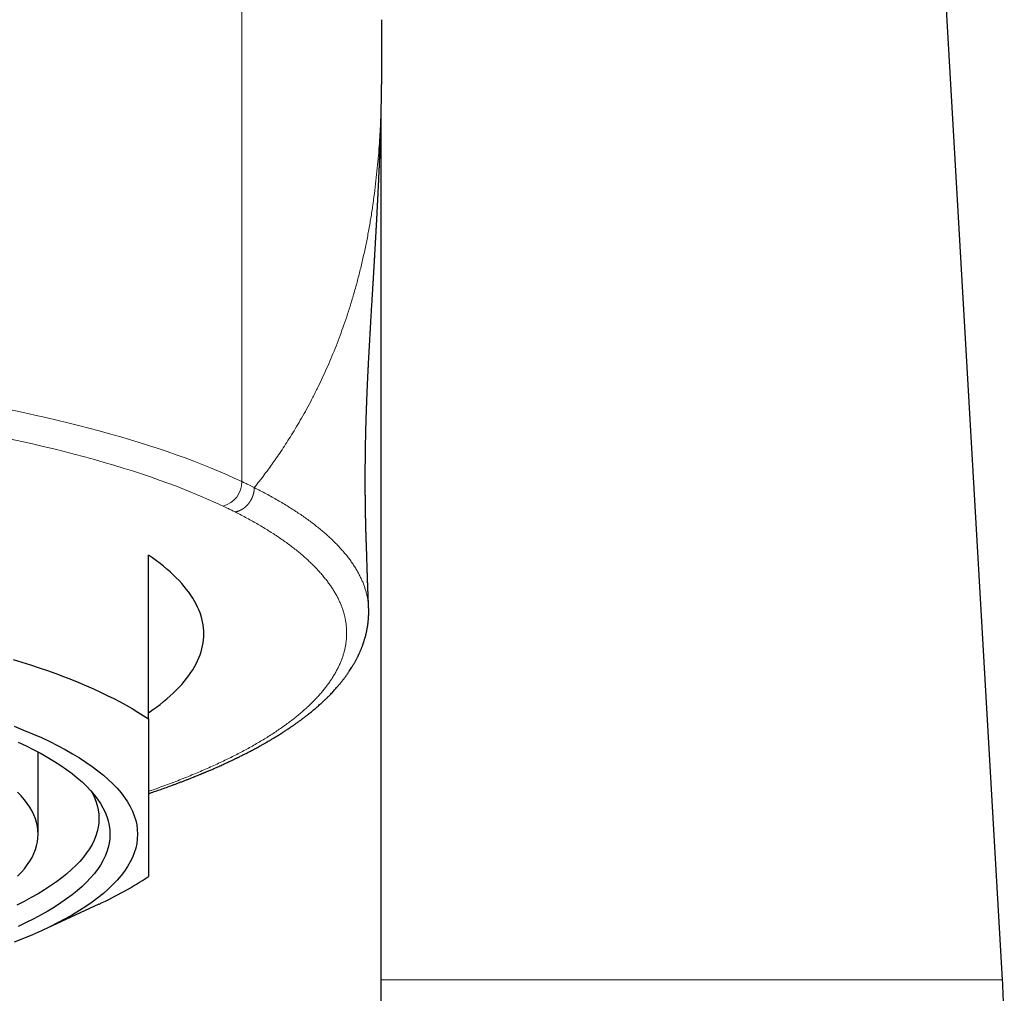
# Model space of a CAD drawing. Header units: millimetres. Extents: x 8 to 601, y 12 to 507.
# Tile 117 of 150: x 323 to 340, y 433 to 451. Entities that reach past the tile are written whole.
import ezdxf

# ---------------------------------------------------------------- set-up
doc = ezdxf.new("R2010")
doc.units = ezdxf.units.MM

msp = doc.modelspace()

# ---------------------------------------------------------------- linework, layer by layer
at = {"color": 8, "linetype": 'Continuous', "lineweight": 0}
for p, q in [((326.689, 442.165), (326.689, 460.303)), ((329.225, 450.529), (329.223, 449.612)), ((329.216, 433.137), (340.467, 433.137))]:
    msp.add_line(p, q, dxfattribs=at)
at = {"color": 7, "linetype": 'Continuous', "lineweight": 30}
for p, q in [((340.467, 433.137), (339.022, 458.185)), ((329.215, 418.017), (329.215, 448.938)), ((325, 437.864), (325, 440.831)), ((323, 435.776), (323, 437.266)), ((323.094, 434.044), (324.104, 434.513))]:
    msp.add_line(p, q, dxfattribs=at)
at = {"color": 8, "linetype": 'Continuous', "lineweight": 0, "flags": 128}
for points in [[(322.531, 443.455), (322.737, 443.412), (322.941, 443.368), (323.142, 443.323), (323.34, 443.277), (323.536, 443.229), (323.729, 443.181), (323.92, 443.132), (324.108, 443.082), (324.292, 443.031), (324.474, 442.979), (324.653, 442.927), (324.829, 442.873), (325.002, 442.818), (325.172, 442.763), (325.338, 442.707), (325.502, 442.65), (325.662, 442.592), (325.819, 442.533), (325.972, 442.474), (326.123, 442.413), (326.269, 442.352), (326.413, 442.291), (326.552, 442.228), (326.689, 442.165)], [(326.35, 441.72), (326.218, 441.781), (326.082, 441.842), (325.942, 441.902), (325.799, 441.961), (325.653, 442.02), (325.504, 442.078), (325.351, 442.135), (325.195, 442.191), (325.036, 442.247), (324.874, 442.302), (324.709, 442.356), (324.54, 442.409), (324.369, 442.461), (324.195, 442.512), (324.018, 442.563), (323.838, 442.612), (323.655, 442.661), (323.47, 442.709), (323.282, 442.756), (323.091, 442.802), (322.898, 442.847), (322.702, 442.891), (322.504, 442.934)]]:
    msp.add_lwpolyline(points, dxfattribs=at)
at = {"color": 7, "linetype": 'Continuous', "lineweight": 30, "flags": 128}
for points in [[(325, 437.978), (325.072, 438.028), (325.141, 438.079), (325.208, 438.129), (325.272, 438.18), (325.333, 438.231), (325.392, 438.283), (325.448, 438.334), (325.501, 438.386), (325.552, 438.439), (325.6, 438.491), (325.646, 438.544), (325.688, 438.596), (325.728, 438.649), (325.766, 438.703), (325.8, 438.756), (325.832, 438.809), (325.861, 438.863), (325.887, 438.917), (325.911, 438.971), (325.932, 439.025), (325.95, 439.079), (325.965, 439.133), (325.978, 439.187), (325.987, 439.241), (325.994, 439.296), (325.999, 439.35), (326, 439.404), (325.999, 439.459), (325.994, 439.513), (325.987, 439.567), (325.978, 439.622), (325.965, 439.676), (325.95, 439.73), (325.932, 439.784), (325.911, 439.838), (325.887, 439.892), (325.861, 439.946), (325.832, 439.999), (325.8, 440.053), (325.766, 440.106), (325.728, 440.159), (325.688, 440.212), (325.646, 440.265), (325.6, 440.318), (325.552, 440.37), (325.501, 440.423), (325.448, 440.474), (325.392, 440.526), (325.333, 440.578), (325.272, 440.629), (325.208, 440.68), (325.141, 440.73), (325.072, 440.781), (325, 440.831)], [(322.545, 438.943), (322.706, 438.894), (322.864, 438.843), (323.019, 438.792), (323.17, 438.74), (323.318, 438.686), (323.462, 438.632), (323.603, 438.578), (323.74, 438.522), (323.874, 438.466), (324.004, 438.409), (324.13, 438.351), (324.253, 438.292), (324.371, 438.233), (324.486, 438.173), (324.597, 438.112), (324.704, 438.051), (324.806, 437.989), (324.905, 437.927), (325, 437.864)], [(322.568, 437.731), (322.737, 437.664), (322.901, 437.595), (323.058, 437.526), (323.209, 437.454), (323.353, 437.382), (323.491, 437.309), (323.623, 437.234), (323.748, 437.159), (323.866, 437.083), (323.978, 437.005), (324.083, 436.927), (324.181, 436.848), (324.271, 436.769), (324.355, 436.688), (324.432, 436.608), (324.502, 436.526), (324.564, 436.444), (324.619, 436.362), (324.667, 436.279), (324.708, 436.196), (324.741, 436.112), (324.767, 436.028), (324.785, 435.944), (324.796, 435.86), (324.8, 435.776), (324.796, 435.692), (324.785, 435.608), (324.767, 435.524), (324.741, 435.441), (324.708, 435.357), (324.667, 435.274), (324.619, 435.191), (324.564, 435.109), (324.502, 435.027), (324.432, 434.945), (324.355, 434.864), (324.271, 434.784), (324.181, 434.704), (324.083, 434.625), (323.978, 434.547), (323.866, 434.47), (323.748, 434.394), (323.623, 434.318), (323.491, 434.244), (323.353, 434.17), (323.209, 434.098), (323.058, 434.027), (322.901, 433.957), (322.737, 433.889), (322.568, 433.821)], [(322.638, 437.445), (322.782, 437.377), (322.92, 437.308), (323.052, 437.238), (323.177, 437.167), (323.297, 437.095), (323.41, 437.022), (323.516, 436.948), (323.616, 436.874), (323.709, 436.799), (323.796, 436.723), (323.876, 436.646), (323.949, 436.569), (324.015, 436.491), (324.075, 436.413), (324.128, 436.335), (324.173, 436.255), (324.212, 436.176), (324.244, 436.096), (324.268, 436.017), (324.286, 435.937), (324.296, 435.856), (324.3, 435.776), (324.296, 435.696), (324.286, 435.616), (324.268, 435.536), (324.244, 435.456), (324.212, 435.377), (324.173, 435.297), (324.128, 435.218), (324.075, 435.139), (324.015, 435.061), (323.949, 434.984), (323.876, 434.906), (323.796, 434.83), (323.709, 434.754), (323.616, 434.679), (323.516, 434.604), (323.41, 434.531), (323.297, 434.458), (323.177, 434.386), (323.052, 434.315), (322.92, 434.245), (322.782, 434.176), (322.638, 434.108)], [(323.967, 436.549), (323.976, 436.533), (324.014, 436.455), (324.045, 436.377), (324.069, 436.298), (324.086, 436.22), (324.097, 436.141), (324.1, 436.063), (324.097, 435.984), (324.086, 435.906), (324.069, 435.827), (324.045, 435.749), (324.014, 435.671), (323.976, 435.593), (323.931, 435.515), (323.879, 435.438), (323.821, 435.362), (323.756, 435.285), (323.684, 435.21), (323.606, 435.135), (323.521, 435.06), (323.429, 434.986), (323.331, 434.913), (323.227, 434.841), (323.116, 434.77), (322.999, 434.699), (322.876, 434.63), (322.747, 434.561), (322.612, 434.493)], [(322.629, 435.016), (322.693, 435.084), (322.751, 435.152), (322.803, 435.22), (322.849, 435.289), (322.889, 435.358), (322.923, 435.427), (322.951, 435.497), (322.972, 435.566), (322.988, 435.636), (322.997, 435.706), (323, 435.776), (322.997, 435.846), (322.988, 435.916), (322.972, 435.986), (322.951, 436.056), (322.923, 436.126), (322.889, 436.195), (322.849, 436.264), (322.803, 436.333), (322.751, 436.401), (322.693, 436.469), (322.629, 436.536)]]:
    msp.add_lwpolyline(points, dxfattribs=at)
at = {"color": 8, "linetype": 'Continuous', "lineweight": 0}
msp.add_arc((326.237, 442.157), 0.451, 284.4932, 1.0534, dxfattribs=at)
at = {"color": 7, "linetype": 'Continuous', "lineweight": 30}
for centre, radius, start, end in [((321.447, 440.337), 6.402, 294.5187, 303.7067), ((320.5, 431.985), 20, 0, 3.3019)]:
    msp.add_arc(centre, radius, start, end, dxfattribs=at)
for points, knots in [([(329.226, 450.084), (329.226, 450.103), (329.226, 450.254), (329.226, 450.401), (329.226, 450.529)], [0, 0, 0, 0, 0.129107, 1, 1, 1, 1]), ([(329.225, 449.816), (329.225, 449.839), (329.225, 449.891), (329.226, 449.966), (329.226, 450.032), (329.226, 450.069), (329.226, 450.084)], [0, 0, 0, 0, 0.23816, 0.528841, 0.816961, 1, 1, 1, 1]), ([(329.225, 449.689), (329.225, 449.691), (329.225, 449.697), (329.225, 449.708), (329.225, 449.721), (329.225, 449.733), (329.226, 449.744), (329.226, 449.754), (329.226, 449.76), (329.226, 449.764), (329.226, 449.768), (329.226, 449.772), (329.226, 449.778), (329.226, 449.787), (329.226, 449.8), (329.226, 449.811), (329.226, 449.816)], [0, 0, 0, 0, 0.038594, 0.151645, 0.252456, 0.341727, 0.438572, 0.551478, 0.580138, 0.610019, 0.643642, 0.681523, 0.723673, 0.770104, 0.896535, 1, 1, 1, 1]), ([(328.987, 439.873), (328.986, 439.879), (328.986, 439.89), (328.985, 439.907), (328.984, 439.931), (328.983, 439.962), (328.981, 439.996), (328.98, 440.028), (328.979, 440.06), (328.977, 440.096), (328.976, 440.137), (328.974, 440.178), (328.972, 440.218), (328.971, 440.26), (328.97, 440.299), (328.968, 440.334), (328.967, 440.363), (328.966, 440.393), (328.965, 440.423), (328.964, 440.459), (328.963, 440.507), (328.961, 440.566), (328.959, 440.634), (328.956, 440.705), (328.954, 440.78), (328.952, 440.849), (328.95, 440.903), (328.949, 440.941), (328.948, 440.966), (328.947, 440.991), (328.946, 441.013), (328.946, 441.031), (328.945, 441.046), (328.945, 441.061), (328.944, 441.08), (328.943, 441.101), (328.943, 441.122), (328.942, 441.14), (328.941, 441.156), (328.941, 441.174), (328.94, 441.194), (328.94, 441.217), (328.939, 441.239), (328.938, 441.258), (328.938, 441.273), (328.937, 441.291), (328.937, 441.315), (328.936, 441.343), (328.935, 441.373), (328.935, 441.402), (328.934, 441.429), (328.933, 441.458), (328.933, 441.489), (328.932, 441.518), (328.932, 441.545), (328.931, 441.568), (328.931, 441.591), (328.93, 441.615), (328.93, 441.661), (328.929, 441.721), (328.928, 441.796), (328.927, 441.866), (328.926, 441.937), (328.926, 442.005), (328.926, 442.069), (328.925, 442.123), (328.925, 442.167), (328.925, 442.203), (328.925, 442.239), (328.925, 442.275), (328.926, 442.315), (328.926, 442.349), (328.926, 442.378), (328.926, 442.398), (328.926, 442.415), (328.926, 442.433), (328.926, 442.454), (328.926, 442.475), (328.927, 442.499), (328.927, 442.526), (328.927, 442.556), (328.927, 442.586), (328.928, 442.616), (328.928, 442.645), (328.928, 442.674), (328.929, 442.699), (328.929, 442.723), (328.929, 442.744), (328.93, 442.765), (328.93, 442.788), (328.931, 442.812), (328.931, 442.835), (328.931, 442.865), (328.932, 442.905), (328.933, 442.947), (328.934, 442.983), (328.935, 443.017), (328.936, 443.052), (328.937, 443.093), (328.938, 443.139), (328.939, 443.202), (328.941, 443.266), (328.943, 443.332), (328.945, 443.388), (328.947, 443.452), (328.95, 443.519), (328.952, 443.573), (328.953, 443.607), (328.953, 443.62), (328.954, 443.633), (328.955, 443.649), (328.955, 443.667), (328.956, 443.688), (328.957, 443.711), (328.958, 443.734), (328.959, 443.754), (328.96, 443.771), (328.96, 443.786), (328.961, 443.801), (328.962, 443.817), (328.962, 443.836), (328.963, 443.853), (328.964, 443.868), (328.964, 443.882), (328.965, 443.898), (328.966, 443.918), (328.967, 443.943), (328.968, 443.97), (328.969, 443.996), (328.971, 444.022), (328.972, 444.049), (328.973, 444.075), (328.974, 444.099), (328.975, 444.12), (328.976, 444.143), (328.978, 444.169), (328.979, 444.194), (328.98, 444.217), (328.981, 444.239), (328.982, 444.264), (328.984, 444.291), (328.985, 444.317), (328.986, 444.34), (328.987, 444.361), (328.989, 444.385), (328.99, 444.409), (328.991, 444.432), (328.992, 444.454), (328.994, 444.478), (328.995, 444.504), (328.997, 444.532), (328.998, 444.556), (328.999, 444.576), (329, 444.595), (329.001, 444.614), (329.002, 444.637), (329.004, 444.66), (329.005, 444.68), (329.006, 444.698), (329.007, 444.715), (329.008, 444.734), (329.009, 444.761), (329.011, 444.792), (329.013, 444.824), (329.015, 444.853), (329.016, 444.884), (329.019, 444.921), (329.021, 444.963), (329.024, 445.009), (329.026, 445.055), (329.029, 445.101), (329.032, 445.147), (329.035, 445.195), (329.038, 445.248), (329.041, 445.302), (329.044, 445.356), (329.048, 445.411), (329.05, 445.455), (329.052, 445.488), (329.053, 445.506), (329.054, 445.523), (329.056, 445.541), (329.057, 445.563), (329.058, 445.587), (329.06, 445.612), (329.061, 445.633), (329.062, 445.65), (329.063, 445.666), (329.064, 445.684), (329.065, 445.704), (329.067, 445.728), (329.068, 445.753), (329.07, 445.776), (329.071, 445.797), (329.072, 445.817), (329.073, 445.837), (329.075, 445.859), (329.076, 445.884), (329.078, 445.911), (329.079, 445.936), (329.08, 445.958), (329.081, 445.977), (329.082, 445.994), (329.084, 446.012), (329.085, 446.032), (329.086, 446.055), (329.088, 446.08), (329.089, 446.105), (329.09, 446.127), (329.092, 446.149), (329.093, 446.175), (329.095, 446.204), (329.096, 446.233), (329.098, 446.259), (329.099, 446.282), (329.101, 446.305), (329.102, 446.331), (329.104, 446.359), (329.105, 446.389), (329.107, 446.419), (329.109, 446.449), (329.11, 446.479), (329.112, 446.512), (329.114, 446.544), (329.116, 446.571), (329.117, 446.592), (329.118, 446.611), (329.119, 446.631), (329.12, 446.653), (329.121, 446.675), (329.123, 446.696), (329.124, 446.716), (329.125, 446.733), (329.125, 446.747), (329.126, 446.76), (329.127, 446.772), (329.128, 446.787), (329.128, 446.804), (329.13, 446.824), (329.131, 446.845), (329.132, 446.864), (329.133, 446.882), (329.133, 446.897), (329.134, 446.913), (329.135, 446.932), (329.137, 446.955), (329.138, 446.981), (329.139, 447.005), (329.14, 447.027), (329.141, 447.046), (329.142, 447.065), (329.143, 447.084), (329.144, 447.105), (329.146, 447.128), (329.147, 447.15), (329.148, 447.17), (329.149, 447.195), (329.151, 447.23), (329.153, 447.272), (329.155, 447.316), (329.157, 447.358), (329.159, 447.4), (329.161, 447.442), (329.163, 447.484), (329.165, 447.519), (329.166, 447.549), (329.168, 447.575), (329.169, 447.601), (329.17, 447.625), (329.171, 447.648), (329.172, 447.67), (329.173, 447.693), (329.174, 447.717), (329.175, 447.742), (329.176, 447.765), (329.177, 447.787), (329.178, 447.812), (329.18, 447.841), (329.181, 447.872), (329.182, 447.902), (329.183, 447.925), (329.184, 447.944), (329.184, 447.961), (329.185, 447.981), (329.186, 448.002), (329.187, 448.024), (329.188, 448.042), (329.188, 448.058), (329.189, 448.071), (329.189, 448.084), (329.19, 448.097), (329.19, 448.113), (329.191, 448.129), (329.192, 448.148), (329.192, 448.166), (329.193, 448.182), (329.194, 448.196), (329.194, 448.208), (329.195, 448.224), (329.195, 448.244), (329.196, 448.27), (329.197, 448.295), (329.198, 448.319), (329.199, 448.34), (329.199, 448.361), (329.2, 448.385), (329.201, 448.409), (329.202, 448.431), (329.202, 448.449), (329.203, 448.467), (329.203, 448.49), (329.204, 448.518), (329.205, 448.545), (329.206, 448.566), (329.206, 448.582), (329.207, 448.599), (329.207, 448.617), (329.208, 448.637), (329.208, 448.655), (329.209, 448.672), (329.209, 448.686), (329.209, 448.699), (329.21, 448.714), (329.21, 448.731), (329.211, 448.749), (329.211, 448.766), (329.212, 448.781), (329.212, 448.794), (329.212, 448.81), (329.213, 448.83), (329.213, 448.855), (329.214, 448.882), (329.215, 448.905), (329.215, 448.925), (329.215, 448.941), (329.216, 448.957), (329.216, 448.976), (329.216, 448.995), (329.217, 449.014), (329.217, 449.031), (329.217, 449.047), (329.218, 449.06), (329.218, 449.073), (329.218, 449.085), (329.218, 449.101), (329.219, 449.12), (329.219, 449.14), (329.219, 449.159), (329.22, 449.174), (329.22, 449.188), (329.22, 449.203), (329.221, 449.222), (329.221, 449.241), (329.221, 449.259), (329.221, 449.275), (329.222, 449.292), (329.222, 449.311), (329.222, 449.332), (329.222, 449.353), (329.223, 449.374), (329.223, 449.394), (329.223, 449.414), (329.223, 449.431), (329.223, 449.448), (329.224, 449.465), (329.224, 449.483), (329.224, 449.502), (329.224, 449.52), (329.224, 449.538), (329.224, 449.556), (329.225, 449.574), (329.225, 449.593), (329.225, 449.612), (329.225, 449.631), (329.225, 449.652), (329.225, 449.671), (329.225, 449.684), (329.225, 449.689)], [0, 0, 0, 0, 0.0013489, 0.0026603, 0.003961, 0.0068987, 0.0099521, 0.0119859, 0.0143648, 0.0172595, 0.0204816, 0.0236771, 0.0267357, 0.0298433, 0.0332813, 0.0357367, 0.0377246, 0.0400549, 0.0425336, 0.0445935, 0.048384, 0.0534083, 0.0578588, 0.0638845, 0.069247, 0.0747402, 0.0794135, 0.0812091, 0.0831831, 0.0851574, 0.0867939, 0.0880782, 0.0890698, 0.0902088, 0.0916529, 0.0933921, 0.0950294, 0.0963854, 0.0975658, 0.0988253, 0.1004472, 0.1024271, 0.1042838, 0.1057597, 0.1068728, 0.1081507, 0.1100818, 0.1125228, 0.1150519, 0.1173526, 0.1194197, 0.1216174, 0.1242606, 0.1266561, 0.1286686, 0.1304931, 0.1323111, 0.1341245, 0.1362299, 0.143439, 0.1485526, 0.1543833, 0.1603508, 0.1656796, 0.1707831, 0.1756424, 0.1787031, 0.1815652, 0.1842419, 0.1876351, 0.1903058, 0.1939679, 0.1959672, 0.1975527, 0.1987962, 0.200124, 0.2020326, 0.2039408, 0.2053865, 0.207919, 0.2106974, 0.2128586, 0.2152136, 0.2181358, 0.2201686, 0.2223764, 0.2244659, 0.2261473, 0.2276236, 0.2297454, 0.2318877, 0.2337501, 0.2353975, 0.2396542, 0.2436666, 0.2461942, 0.2487243, 0.2523533, 0.2551682, 0.2590913, 0.2641267, 0.2712945, 0.2754763, 0.2810217, 0.285839, 0.2920266, 0.2985566, 0.2997683, 0.3008506, 0.3020239, 0.3033113, 0.304912, 0.3068691, 0.3087892, 0.3109821, 0.3126843, 0.3141763, 0.3155223, 0.3165757, 0.318049, 0.3198631, 0.3214475, 0.3226906, 0.323641, 0.3251824, 0.3269118, 0.329088, 0.3318273, 0.3339613, 0.3360708, 0.3386781, 0.341106, 0.3432068, 0.3448916, 0.3467996, 0.3493823, 0.3517914, 0.3536088, 0.3554474, 0.3576689, 0.3604172, 0.3627954, 0.3646149, 0.366477, 0.3686804, 0.3709041, 0.373059, 0.3749701, 0.376892, 0.3794299, 0.3821496, 0.3843515, 0.3861657, 0.3876231, 0.38935, 0.3915151, 0.3937954, 0.3956513, 0.3971018, 0.3985962, 0.4002795, 0.4024187, 0.4060381, 0.4087223, 0.4111675, 0.4139988, 0.4174051, 0.4214207, 0.425457, 0.43026, 0.4341173, 0.4382943, 0.4430435, 0.4476109, 0.4528883, 0.45819, 0.4627491, 0.4684752, 0.4703815, 0.4719545, 0.473496, 0.4750966, 0.4770597, 0.4795568, 0.4819731, 0.4839095, 0.4854392, 0.4868955, 0.4883244, 0.4903057, 0.4927143, 0.4951243, 0.4973184, 0.4993088, 0.501127, 0.5028859, 0.5050714, 0.507487, 0.5100456, 0.5126415, 0.5148423, 0.5164166, 0.5180043, 0.5196536, 0.5216091, 0.5239247, 0.5264153, 0.5288995, 0.5309741, 0.5330234, 0.5353723, 0.5385704, 0.5415319, 0.5439796, 0.5461847, 0.5483449, 0.5509216, 0.5538283, 0.556644, 0.5599278, 0.5627102, 0.5656825, 0.569072, 0.5728419, 0.5752754, 0.5772694, 0.5791881, 0.5811781, 0.5835286, 0.5857021, 0.588064, 0.5901169, 0.5917911, 0.5932689, 0.594502, 0.5957375, 0.5971797, 0.5989852, 0.601156, 0.6033741, 0.6055595, 0.6072818, 0.6088099, 0.6102993, 0.6122902, 0.6148062, 0.6177646, 0.6204246, 0.6226731, 0.6246816, 0.6266112, 0.6285139, 0.6308278, 0.6334285, 0.6358443, 0.6380297, 0.6400198, 0.644004, 0.6490883, 0.6541314, 0.6584061, 0.6627699, 0.6680485, 0.6727934, 0.6768434, 0.6796577, 0.682814, 0.685805, 0.6885925, 0.6910899, 0.6934188, 0.696062, 0.6990991, 0.7019767, 0.7046247, 0.7070412, 0.7098285, 0.7132018, 0.7171916, 0.7207127, 0.7237483, 0.7255883, 0.7274222, 0.7297033, 0.7324834, 0.7352118, 0.737482, 0.7392924, 0.7408789, 0.7424312, 0.7439492, 0.7457248, 0.748028, 0.7502096, 0.7525633, 0.7546185, 0.756342, 0.757779, 0.7592796, 0.7622459, 0.7654769, 0.7687946, 0.7720021, 0.7745788, 0.777007, 0.7801615, 0.7838639, 0.7866669, 0.7888982, 0.7910139, 0.7936362, 0.7981903, 0.8023534, 0.8047246, 0.8068452, 0.8089424, 0.8116837, 0.8143215, 0.8170886, 0.8194221, 0.8213076, 0.8230332, 0.8251878, 0.8277731, 0.8305065, 0.8329632, 0.8351378, 0.8370293, 0.8386369, 0.8422652, 0.8459756, 0.8499149, 0.8542103, 0.8568043, 0.8592494, 0.861617, 0.8644693, 0.8679273, 0.8707698, 0.8736617, 0.8762016, 0.8783839, 0.8802839, 0.8823281, 0.8845829, 0.8880283, 0.8917558, 0.8949448, 0.8974361, 0.8994992, 0.9021431, 0.9055555, 0.9090813, 0.9122098, 0.9149601, 0.9178396, 0.9214105, 0.9253939, 0.929428, 0.9333414, 0.9371241, 0.9409963, 0.9444291, 0.9475607, 0.9509221, 0.9545659, 0.958475, 0.9623117, 0.9659469, 0.9698538, 0.973777, 0.9777916, 0.9819509, 0.9864155, 0.9911974, 0.9962951, 1, 1, 1, 1]), ([(325, 436.513), (325.018, 436.519), (325.068, 436.536), (325.15, 436.564), (325.248, 436.598), (325.352, 436.635), (325.441, 436.668), (325.515, 436.695), (325.573, 436.717), (325.629, 436.739), (325.683, 436.76), (325.732, 436.779), (325.776, 436.796), (325.815, 436.812), (325.851, 436.826), (325.882, 436.839), (325.91, 436.85), (325.928, 436.858), (325.94, 436.862), (325.946, 436.865), (325.951, 436.867), (325.956, 436.869), (325.963, 436.872), (325.974, 436.877), (325.989, 436.883), (326.007, 436.89), (326.026, 436.898), (326.047, 436.907), (326.067, 436.916), (326.102, 436.93), (326.151, 436.951), (326.219, 436.981), (326.293, 437.014), (326.371, 437.05), (326.433, 437.078), (326.478, 437.099), (326.506, 437.113), (326.532, 437.125), (326.554, 437.136), (326.573, 437.145), (326.589, 437.153), (326.605, 437.16), (326.624, 437.17), (326.648, 437.181), (326.677, 437.196), (326.711, 437.213), (326.748, 437.232), (326.8, 437.258), (326.863, 437.291), (326.937, 437.331), (326.995, 437.362), (327.037, 437.386), (327.065, 437.401), (327.09, 437.415), (327.112, 437.428), (327.129, 437.437), (327.143, 437.445), (327.155, 437.453), (327.17, 437.461), (327.186, 437.471), (327.206, 437.482), (327.227, 437.495), (327.263, 437.516), (327.311, 437.545), (327.362, 437.577), (327.403, 437.603), (327.434, 437.622), (327.462, 437.641), (327.487, 437.657), (327.509, 437.671), (327.526, 437.682), (327.54, 437.692), (327.553, 437.7), (327.567, 437.71), (327.583, 437.721), (327.602, 437.734), (327.622, 437.748), (327.643, 437.762), (327.664, 437.778), (327.687, 437.794), (327.711, 437.811), (327.734, 437.828), (327.756, 437.844), (327.774, 437.857), (327.789, 437.869), (327.803, 437.879), (327.817, 437.889), (327.834, 437.903), (327.856, 437.92), (327.882, 437.94), (327.909, 437.961), (327.936, 437.983), (327.963, 438.006), (327.99, 438.028), (328.017, 438.05), (328.044, 438.074), (328.071, 438.098), (328.099, 438.123), (328.126, 438.147), (328.151, 438.17), (328.173, 438.191), (328.192, 438.209), (328.209, 438.225), (328.226, 438.241), (328.245, 438.26), (328.265, 438.28), (328.289, 438.304), (328.315, 438.331), (328.343, 438.361), (328.369, 438.39), (328.395, 438.418), (328.418, 438.445), (328.439, 438.469), (328.459, 438.492), (328.475, 438.512), (328.489, 438.529), (328.501, 438.544), (328.513, 438.56), (328.528, 438.578), (328.544, 438.599), (328.561, 438.623), (328.579, 438.646), (328.595, 438.669), (328.609, 438.69), (328.623, 438.709), (328.64, 438.734), (328.66, 438.765), (328.681, 438.797), (328.697, 438.824), (328.709, 438.845), (328.722, 438.867), (328.735, 438.889), (328.747, 438.911), (328.759, 438.934), (328.77, 438.955), (328.78, 438.974), (328.788, 438.989), (328.794, 439.002), (328.8, 439.015), (328.806, 439.026), (328.812, 439.039), (328.819, 439.055), (328.827, 439.073), (328.836, 439.093), (328.845, 439.115), (328.854, 439.136), (328.862, 439.156), (328.869, 439.175), (328.876, 439.194), (328.882, 439.211), (328.887, 439.225), (328.892, 439.238), (328.896, 439.25), (328.9, 439.263), (328.905, 439.278), (328.911, 439.298), (328.918, 439.32), (328.924, 439.343), (328.93, 439.365), (328.935, 439.384), (328.939, 439.4), (328.942, 439.414), (328.946, 439.429), (328.949, 439.446), (328.953, 439.463), (328.956, 439.48), (328.959, 439.496), (328.962, 439.511), (328.965, 439.525), (328.967, 439.538), (328.969, 439.551), (328.97, 439.563), (328.972, 439.576), (328.974, 439.591), (328.976, 439.608), (328.978, 439.626), (328.98, 439.646), (328.982, 439.666), (328.983, 439.683), (328.984, 439.698), (328.985, 439.709), (328.986, 439.718), (328.986, 439.725), (328.986, 439.732), (328.987, 439.739), (328.987, 439.747), (328.987, 439.758), (328.988, 439.772), (328.988, 439.789), (328.988, 439.809), (328.988, 439.827), (328.987, 439.838), (328.987, 439.842)], [0, 0, 0, 0, 0.007505, 0.020107, 0.033656, 0.048151, 0.063592, 0.071667, 0.07998, 0.088451, 0.096384, 0.103613, 0.110138, 0.115959, 0.121077, 0.126183, 0.13032, 0.133487, 0.134644, 0.135585, 0.136311, 0.136922, 0.137975, 0.139649, 0.141907, 0.144734, 0.147794, 0.150938, 0.154167, 0.157481, 0.167029, 0.177217, 0.189938, 0.202679, 0.215406, 0.220176, 0.224918, 0.229234, 0.232986, 0.236174, 0.238798, 0.241206, 0.244084, 0.248392, 0.253469, 0.259316, 0.265911, 0.272656, 0.28654, 0.299851, 0.312586, 0.318337, 0.323573, 0.328237, 0.33233, 0.335851, 0.338016, 0.340256, 0.342987, 0.346209, 0.349924, 0.354131, 0.358592, 0.370802, 0.382926, 0.389438, 0.395892, 0.401803, 0.407004, 0.411497, 0.415281, 0.417774, 0.420429, 0.423526, 0.427066, 0.431048, 0.435392, 0.439992, 0.444846, 0.449955, 0.455319, 0.460826, 0.46579, 0.469867, 0.473359, 0.476324, 0.479463, 0.482979, 0.488624, 0.494965, 0.501509, 0.508154, 0.514902, 0.521752, 0.528522, 0.535001, 0.542733, 0.550097, 0.557261, 0.564205, 0.570547, 0.575405, 0.579865, 0.584719, 0.590085, 0.595978, 0.602435, 0.610761, 0.619274, 0.627609, 0.635628, 0.643237, 0.650279, 0.656538, 0.662596, 0.666543, 0.670597, 0.674995, 0.680049, 0.685761, 0.692508, 0.699124, 0.70523, 0.710852, 0.716004, 0.720691, 0.731129, 0.74128, 0.74651, 0.752097, 0.758159, 0.764059, 0.769577, 0.775352, 0.781732, 0.786039, 0.790017, 0.793546, 0.796626, 0.79937, 0.802626, 0.806632, 0.811385, 0.816236, 0.822412, 0.827795, 0.832553, 0.837231, 0.842515, 0.846587, 0.850201, 0.853186, 0.855871, 0.859131, 0.863013, 0.867463, 0.873535, 0.879321, 0.884815, 0.889779, 0.893306, 0.896484, 0.900165, 0.904557, 0.908506, 0.912789, 0.916747, 0.920268, 0.923889, 0.926914, 0.929841, 0.93287, 0.936002, 0.9395, 0.943466, 0.947982, 0.953032, 0.957842, 0.961982, 0.965452, 0.968475, 0.970193, 0.97188, 0.973537, 0.975162, 0.97704, 0.979631, 0.982941, 0.986969, 0.991717, 0.997183, 1, 1, 1, 1]), ([(328.987, 439.842), (328.987, 439.847), (328.987, 439.861), (328.986, 439.876), (328.986, 439.885)], [0, 0, 0, 0, 0.327887, 1, 1, 1, 1]), ([(325, 437.864), (325, 437.812), (325, 437.71), (325, 437.562), (325, 437.419), (325, 437.279), (325, 437.143), (325, 437.011), (325, 436.882), (325, 436.756), (325, 436.635), (325, 436.518), (325, 436.411), (325, 436.313), (325, 436.225), (325, 436.14), (325, 436.057), (325, 435.978), (325, 435.901), (325, 435.825), (325, 435.752), (325, 435.682), (325, 435.616), (325, 435.553), (325, 435.492), (325, 435.434), (325, 435.378), (325, 435.326), (325, 435.278), (325, 435.233), (325, 435.189), (325, 435.146), (325, 435.105), (325, 435.07), (325, 435.038), (325, 435.02), (325, 435.012)], [0, 0, 0, 0, 0.032291, 0.063096, 0.093906, 0.124716, 0.155524, 0.186329, 0.21714, 0.247956, 0.278773, 0.309588, 0.340398, 0.366077, 0.39176, 0.417445, 0.44313, 0.468812, 0.494491, 0.521483, 0.548479, 0.575479, 0.602478, 0.629475, 0.656467, 0.685008, 0.713555, 0.742103, 0.770653, 0.7992, 0.827742, 0.862189, 0.896642, 0.931097, 0.965551, 1, 1, 1, 1])]:
    msp.add_open_spline(points, degree=3, knots=knots, dxfattribs=at)
at = {"color": 8, "linetype": 'Continuous', "lineweight": 0}
for points, knots in [([(329.223, 449.613), (329.224, 449.645), (329.224, 449.71), (329.225, 449.777), (329.225, 449.811), (329.225, 449.816)], [0, 0, 0, 0, 0.4596476, 0.915148, 1, 1, 1, 1]), ([(329.225, 449.612), (329.224, 449.572), (329.224, 449.491), (329.222, 449.362), (329.22, 449.229), (329.217, 449.09), (329.212, 448.933), (329.206, 448.755), (329.196, 448.556), (329.184, 448.347), (329.169, 448.129), (329.149, 447.902), (329.126, 447.672), (329.099, 447.439), (329.068, 447.204), (329.032, 446.969), (328.992, 446.733), (328.947, 446.498), (328.897, 446.265), (328.844, 446.034), (328.786, 445.807), (328.724, 445.584), (328.659, 445.365), (328.592, 445.154), (328.522, 444.953), (328.452, 444.761), (328.379, 444.573), (328.304, 444.39), (328.226, 444.212), (328.147, 444.038), (328.064, 443.865), (327.977, 443.692), (327.887, 443.52), (327.796, 443.356), (327.705, 443.199), (327.615, 443.05), (327.527, 442.908), (327.44, 442.775), (327.356, 442.65), (327.274, 442.532), (327.189, 442.413), (327.099, 442.292), (327.006, 442.17), (326.945, 442.093), (326.915, 442.055)], [0, 0, 0, 0, 0.025425, 0.050691, 0.075791, 0.100719, 0.125468, 0.157595, 0.189385, 0.22082, 0.254086, 0.286908, 0.319271, 0.351157, 0.382549, 0.413428, 0.443776, 0.473574, 0.502804, 0.531448, 0.558993, 0.585937, 0.612263, 0.637954, 0.661151, 0.683773, 0.705808, 0.727243, 0.748065, 0.76826, 0.787815, 0.808569, 0.828514, 0.84763, 0.865897, 0.883292, 0.899794, 0.915384, 0.930062, 0.943831, 0.956696, 0.972253, 0.986594, 1, 1, 1, 1]), ([(326.689, 442.165), (326.71, 442.155), (326.753, 442.135), (326.828, 442.098), (326.881, 442.072), (326.913, 442.055)], [0, 0, 0, 0, 0.279997, 0.560002, 1, 1, 1, 1]), ([(326.914, 442.054), (326.914, 442.052), (326.914, 442.049), (326.914, 442.044), (326.914, 442.039), (326.914, 442.035), (326.914, 442.03), (326.913, 442.025), (326.913, 442.02), (326.913, 442.015), (326.912, 442.01), (326.912, 442.005), (326.911, 442), (326.91, 441.995), (326.91, 441.99), (326.909, 441.985), (326.908, 441.98), (326.907, 441.975), (326.906, 441.969), (326.905, 441.964), (326.904, 441.959), (326.903, 441.954), (326.902, 441.949), (326.9, 441.943), (326.899, 441.938), (326.898, 441.933), (326.896, 441.928), (326.895, 441.924), (326.893, 441.919), (326.892, 441.914), (326.89, 441.909), (326.888, 441.904), (326.886, 441.899), (326.884, 441.894), (326.882, 441.888), (326.88, 441.883), (326.878, 441.878), (326.876, 441.873), (326.874, 441.868), (326.871, 441.862), (326.869, 441.857), (326.866, 441.852), (326.864, 441.846), (326.861, 441.841), (326.858, 441.836), (326.856, 441.831), (326.853, 441.827), (326.851, 441.822), (326.848, 441.818), (326.845, 441.813), (326.843, 441.809), (326.84, 441.805), (326.837, 441.801), (326.834, 441.796), (326.831, 441.791), (326.828, 441.786), (326.824, 441.782), (326.821, 441.777), (326.817, 441.772), (326.814, 441.767), (326.81, 441.763), (326.807, 441.759), (326.804, 441.755), (326.8, 441.751), (326.797, 441.748), (326.794, 441.744), (326.79, 441.74), (326.787, 441.736), (326.783, 441.733), (326.779, 441.729), (326.775, 441.724), (326.771, 441.72), (326.767, 441.716), (326.763, 441.712), (326.758, 441.708), (326.754, 441.705), (326.75, 441.701), (326.746, 441.698), (326.741, 441.694), (326.737, 441.691), (326.733, 441.687), (326.729, 441.684), (326.724, 441.681), (326.72, 441.678), (326.715, 441.674), (326.71, 441.671), (326.706, 441.668), (326.701, 441.665), (326.697, 441.663), (326.692, 441.66), (326.688, 441.657), (326.683, 441.655), (326.679, 441.652), (326.674, 441.65), (326.67, 441.647), (326.665, 441.645), (326.661, 441.643), (326.656, 441.641), (326.652, 441.639), (326.647, 441.637), (326.643, 441.635), (326.638, 441.633), (326.634, 441.631), (326.629, 441.63), (326.625, 441.628), (326.62, 441.627), (326.616, 441.625), (326.611, 441.624), (326.607, 441.622), (326.602, 441.621), (326.598, 441.62), (326.593, 441.619), (326.588, 441.618), (326.584, 441.616), (326.579, 441.615), (326.574, 441.615), (326.571, 441.614), (326.569, 441.614)], [0, 0, 0, 0, 0.007955, 0.015949, 0.023982, 0.032054, 0.040164, 0.048165, 0.056203, 0.064276, 0.072385, 0.080695, 0.08904, 0.097422, 0.105837, 0.114288, 0.122772, 0.131289, 0.13984, 0.148422, 0.157036, 0.165681, 0.174357, 0.183062, 0.191797, 0.199829, 0.207884, 0.215962, 0.224062, 0.232185, 0.240328, 0.249185, 0.258066, 0.266969, 0.275895, 0.284842, 0.29381, 0.302797, 0.311804, 0.321259, 0.330733, 0.340226, 0.349735, 0.359261, 0.368802, 0.376973, 0.385155, 0.393345, 0.401544, 0.409751, 0.417818, 0.425891, 0.433971, 0.442055, 0.451686, 0.461321, 0.470961, 0.480604, 0.49025, 0.499896, 0.508147, 0.516397, 0.524645, 0.532892, 0.541136, 0.54923, 0.55732, 0.565405, 0.573486, 0.583098, 0.592702, 0.602295, 0.611877, 0.621447, 0.631005, 0.640114, 0.64921, 0.658292, 0.667358, 0.676407, 0.68544, 0.694455, 0.703451, 0.712854, 0.722236, 0.731594, 0.740928, 0.750237, 0.75952, 0.768387, 0.77723, 0.786046, 0.794836, 0.803598, 0.812177, 0.820728, 0.829252, 0.837746, 0.846383, 0.85499, 0.863564, 0.872106, 0.880615, 0.889091, 0.897533, 0.90594, 0.914313, 0.92265, 0.930951, 0.939216, 0.947443, 0.955634, 0.9646, 0.973521, 0.982394, 0.991221, 1, 1, 1, 1]), ([(326.915, 442.054), (326.952, 442.036), (327.025, 441.998), (327.132, 441.941), (327.237, 441.884), (327.339, 441.826), (327.437, 441.768), (327.532, 441.71), (327.624, 441.652), (327.713, 441.594), (327.799, 441.535), (327.884, 441.475), (327.966, 441.414), (328.045, 441.353), (328.121, 441.292), (328.193, 441.23), (328.263, 441.168), (328.33, 441.106), (328.393, 441.043), (328.453, 440.98), (328.51, 440.917), (328.564, 440.854), (328.615, 440.791), (328.662, 440.728), (328.705, 440.665), (328.746, 440.602), (328.784, 440.538), (328.818, 440.474), (328.85, 440.41), (328.879, 440.345), (328.904, 440.28), (328.926, 440.215), (328.945, 440.149), (328.96, 440.084), (328.972, 440.019), (328.981, 439.954), (328.986, 439.895), (328.987, 439.858), (328.988, 439.842)], [0, 0, 0, 0, 0.028085, 0.056172, 0.084259, 0.112347, 0.140436, 0.168024, 0.195612, 0.2232, 0.250788, 0.27894, 0.307091, 0.335242, 0.363394, 0.391546, 0.419698, 0.447852, 0.475946, 0.504041, 0.532137, 0.560234, 0.588333, 0.615931, 0.64353, 0.671129, 0.698729, 0.726893, 0.755057, 0.783222, 0.811387, 0.839552, 0.867717, 0.895883, 0.923987, 0.952092, 0.980198, 1, 1, 1, 1]), ([(325, 436.554), (325.017, 436.559), (325.081, 436.581), (325.191, 436.62), (325.327, 436.67), (325.462, 436.721), (325.594, 436.772), (325.723, 436.824), (325.85, 436.876), (325.974, 436.928), (326.094, 436.981), (326.212, 437.035), (326.327, 437.088), (326.438, 437.142), (326.546, 437.195), (326.652, 437.25), (326.755, 437.304), (326.856, 437.36), (326.956, 437.417), (327.052, 437.474), (327.146, 437.531), (327.237, 437.589), (327.325, 437.647), (327.411, 437.706), (327.493, 437.765), (327.572, 437.824), (327.649, 437.883), (327.722, 437.943), (327.792, 438.003), (327.859, 438.062), (327.923, 438.122), (327.983, 438.182), (328.042, 438.242), (328.098, 438.303), (328.151, 438.365), (328.201, 438.427), (328.248, 438.489), (328.292, 438.552), (328.334, 438.615), (328.372, 438.678), (328.407, 438.742), (328.44, 438.805), (328.469, 438.869), (328.495, 438.932), (328.517, 438.995), (328.537, 439.058), (328.553, 439.12), (328.566, 439.182), (328.576, 439.245), (328.584, 439.308), (328.588, 439.372), (328.589, 439.435), (328.586, 439.498), (328.581, 439.562), (328.572, 439.625), (328.561, 439.689), (328.546, 439.752), (328.528, 439.815), (328.507, 439.878), (328.482, 439.941), (328.455, 440.003), (328.425, 440.065), (328.392, 440.126), (328.355, 440.188), (328.316, 440.249), (328.273, 440.311), (328.227, 440.373), (328.177, 440.435), (328.125, 440.497), (328.069, 440.559), (328.01, 440.621), (327.948, 440.682), (327.883, 440.744), (327.816, 440.804), (327.745, 440.865), (327.671, 440.925), (327.596, 440.984), (327.517, 441.043), (327.436, 441.101), (327.353, 441.158), (327.266, 441.216), (327.176, 441.273), (327.082, 441.331), (326.985, 441.388), (326.886, 441.445), (326.783, 441.502), (326.678, 441.558), (326.606, 441.595), (326.569, 441.614)], [0, 0, 0, 0, 0.004308, 0.016143, 0.028002, 0.039887, 0.051801, 0.063746, 0.075568, 0.087369, 0.099153, 0.110921, 0.122677, 0.134213, 0.145741, 0.157264, 0.168784, 0.180538, 0.192294, 0.204055, 0.215823, 0.2276, 0.239389, 0.251192, 0.262939, 0.274674, 0.286399, 0.298117, 0.309831, 0.321334, 0.332837, 0.344343, 0.355854, 0.367607, 0.37937, 0.391146, 0.402937, 0.414746, 0.426574, 0.438425, 0.450287, 0.462118, 0.473923, 0.485702, 0.497458, 0.508984, 0.520494, 0.531989, 0.543471, 0.555178, 0.566876, 0.57857, 0.590261, 0.601952, 0.613645, 0.625344, 0.637026, 0.648699, 0.660367, 0.672031, 0.683694, 0.695151, 0.706613, 0.718081, 0.729559, 0.741282, 0.753021, 0.764776, 0.776552, 0.78835, 0.800173, 0.812023, 0.823835, 0.835633, 0.847418, 0.859194, 0.870963, 0.882517, 0.894069, 0.905621, 0.917176, 0.928972, 0.940776, 0.95259, 0.964417, 0.976259, 0.98812, 1, 1, 1, 1]), ([(326.568, 441.613), (326.548, 441.623), (326.508, 441.644), (326.436, 441.679), (326.383, 441.704), (326.35, 441.72)], [0, 0, 0, 0, 0.2799968, 0.5600026, 1, 1, 1, 1])]:
    msp.add_open_spline(points, degree=3, knots=knots, dxfattribs=at)

doc.saveas('drawing.dxf')
